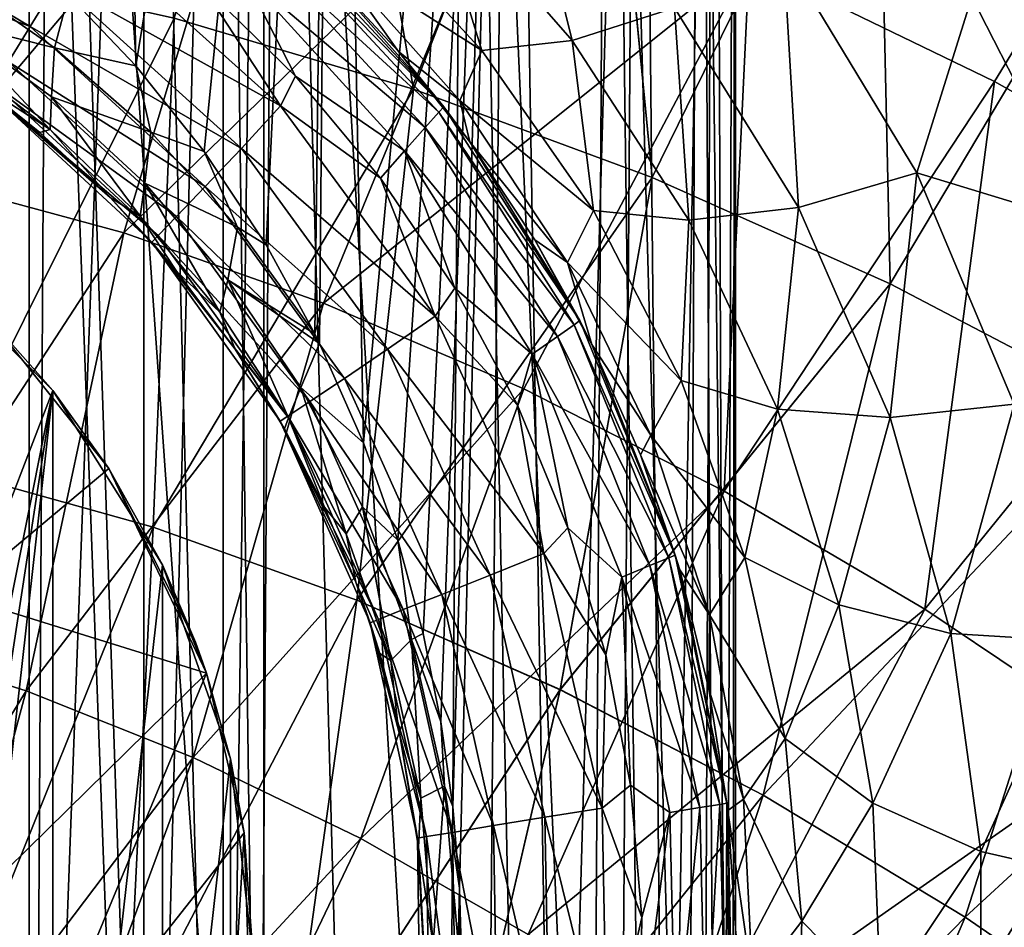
# Model space of a CAD drawing. Header units: metres. Extents: x -109 to 109, y -63 to 140.
# Tile 133 of 256: x 2.2 to 5.36, y -57.23 to -54.32. Entities that reach past the tile are written whole.
import ezdxf

# ---------------------------------------------------------------- set-up
doc = ezdxf.new("R2010")
doc.units = ezdxf.units.M
doc.layers.add('solid_502308_SW0001', color=7, linetype='CONTINUOUS')

msp = doc.modelspace()

# ---------------------------------------------------------------- linework, layer by layer
at = {"layer": 'solid_502308_SW0001'}
for points in [[(1.479913, -50.599998, 6.949689), (1.851966, -60.101513, 6.801246), (2.243698, -60.055473, 6.600746)], [(2.300015, -50.599998, 6.567807), (1.479913, -50.599998, 6.949689), (2.243698, -60.055473, 6.600746)], [(1.763356, -60.5, 0.272949), (2.229434, -60.5, 0.692608), (1.763357, -50.599998, 0.27295)], [(1.763356, -60.5, 5.127051), (1.763357, -50.599998, 5.12705), (2.229435, -50.599998, 4.707391)], [(2.229434, -60.5, 4.707392), (1.763356, -60.5, 5.127051), (2.229435, -50.599998, 4.707391)], [(2.229434, -60.5, 0.692608), (2.229435, -50.599998, 0.692609), (1.763357, -50.599998, 0.27295)], [(2.229434, -60.5, 0.692608), (2.598076, -60.5, 1.2), (2.229435, -50.599998, 0.692609)], [(2.229434, -60.5, 4.707392), (2.229435, -50.599998, 4.707391), (2.598077, -50.599998, 4.199999)], [(2.598076, -60.5, 4.2), (2.229434, -60.5, 4.707392), (2.598077, -50.599998, 4.199999)], [(2.598076, -60.5, 1.2), (2.598077, -50.599998, 1.200001), (2.229435, -50.599998, 0.692609)], [(2.300015, -50.599998, 6.567807), (2.243698, -60.055473, 6.600746), (2.615582, -60.003582, 6.361794)], [(2.300015, -50.599998, 6.567807), (2.615582, -60.003582, 6.361794), (2.9633, -59.947792, 6.086569)], [(3.027162, -50.599998, 6.029608), (2.300015, -50.599998, 6.567807), (2.9633, -59.947792, 6.086569)], [(2.572683, -54.467632, -0.992059), (2.356313, -54.23885, -1.133769), (2.508729, -50.599998, -1.035811)], [(2.572683, -54.467632, -0.992059), (2.508729, -50.599998, -1.035811), (3.205257, -50.599998, -0.458533)], [(2.791717, -54.742523, -0.829351), (2.572683, -54.467632, -0.992059), (3.205257, -50.599998, -0.458533)], [(2.598076, -60.5, 1.2), (2.853169, -60.5, 1.772949), (2.598077, -50.599998, 1.200001)], [(2.598076, -60.5, 4.2), (2.598077, -50.599998, 4.199999), (2.85317, -50.599998, 3.627051)], [(2.853169, -60.5, 3.627051), (2.598076, -60.5, 4.2), (2.85317, -50.599998, 3.627051)], [(2.853169, -60.5, 1.772949), (2.85317, -50.599998, 1.77295), (2.598077, -50.599998, 1.200001)], [(2.99051, -55.042686, -0.662566), (2.791717, -54.742523, -0.829351), (3.205257, -50.599998, -0.458533)], [(2.853169, -60.5, 1.772949), (2.983566, -60.5, 2.386415), (2.85317, -50.599998, 1.77295)], [(2.853169, -60.5, 3.627051), (2.85317, -50.599998, 3.627051), (2.983566, -50.599998, 3.013585)], [(2.983566, -60.5, 3.013586), (2.853169, -60.5, 3.627051), (2.983566, -50.599998, 3.013585)], [(2.983566, -60.5, 2.386415), (2.983566, -50.599998, 2.386415), (2.85317, -50.599998, 1.77295)], [(3.027162, -50.599998, 6.029608), (2.9633, -59.947792, 6.086569), (3.282664, -59.890301, 5.778006)], [(2.983566, -60.5, 3.013586), (2.983566, -50.599998, 3.013585), (2.983566, -50.599998, 2.386415)], [(2.983566, -60.5, 2.386415), (2.983566, -60.5, 3.013586), (2.983566, -50.599998, 2.386415)], [(3.147226, -55.328499, -0.516359), (2.99051, -55.042686, -0.662566), (3.205257, -50.599998, -0.458533)], [(3.027162, -50.599998, 6.029608), (3.282664, -59.890301, 5.778006), (3.569934, -59.833412, 5.43963)], [(3.631967, -50.599998, 5.356843), (3.027162, -50.599998, 6.029608), (3.569934, -59.833412, 5.43963)], [(3.162232, -55.35878, -0.501607), (3.147226, -55.328499, -0.516359), (3.205257, -50.599998, -0.458533)], [(3.303112, -55.678005, -0.356052), (3.162232, -55.35878, -0.501607), (3.205257, -50.599998, -0.458533)], [(3.303112, -55.678005, -0.356052), (3.205257, -50.599998, -0.458533), (3.772245, -50.599998, 0.246397)], [(3.413302, -55.991104, -0.232468), (3.303112, -55.678005, -0.356052), (3.772245, -50.599998, 0.246397)], [(3.494946, -56.291191, -0.13467), (3.413302, -55.991104, -0.232468), (3.772245, -50.599998, 0.246397)], [(3.552446, -56.57513, -0.062268), (3.494946, -56.291191, -0.13467), (3.772245, -50.599998, 0.246397)], [(3.590252, -56.846474, -0.012949), (3.552446, -56.57513, -0.062268), (3.772245, -50.599998, 0.246397)], [(3.631967, -50.599998, 5.356843), (3.569934, -59.833412, 5.43963), (3.821918, -59.779495, 5.075488)], [(3.611363, -57.109108, 0.015218), (3.590252, -56.846474, -0.012949), (3.772245, -50.599998, 0.246397)], [(3.611363, -57.109108, 0.015218), (3.772245, -50.599998, 0.246397), (3.689982, -59.808189, 0.124339)], [(3.631967, -50.599998, 5.356843), (3.821918, -59.779495, 5.075488), (4.036123, -59.730705, 4.689902)], [(4.089986, -50.599998, 4.576703), (3.631967, -50.599998, 5.356843), (4.036123, -59.730705, 4.689902)], [(3.772245, -50.599998, 0.246397), (3.925209, -59.756359, 0.499379), (3.689982, -59.808189, 0.124339)], [(3.772245, -50.599998, 0.246397), (4.186779, -50.599998, 1.050489), (3.925209, -59.756359, 0.499379)], [(4.186779, -50.599998, 1.050489), (4.121609, -59.710541, 0.893805), (3.925209, -59.756359, 0.499379)], [(4.089986, -50.599998, 4.576703), (4.036123, -59.730705, 4.689902), (4.210777, -59.688919, 4.287247)], [(4.089986, -50.599998, 4.576703), (4.210777, -59.688919, 4.287247), (4.344802, -59.655598, 3.871619)], [(4.38271, -50.599998, 3.720715), (4.089986, -50.599998, 4.576703), (4.344802, -59.655598, 3.871619)], [(4.186779, -50.599998, 1.050489), (4.277763, -59.672432, 1.303309), (4.121609, -59.710541, 0.893805)], [(4.186779, -50.599998, 1.050489), (4.432104, -50.599998, 1.921245), (4.277763, -59.672432, 1.303309)], [(4.432104, -50.599998, 1.921245), (4.392851, -59.643387, 1.723856), (4.277763, -59.672432, 1.303309)], [(4.38271, -50.599998, 3.720715), (4.344802, -59.655598, 3.871619), (4.437595, -59.631882, 3.446826)], [(4.38271, -50.599998, 3.720715), (4.437595, -59.631882, 3.446826), (4.488863, -59.618549, 3.016407)], [(4.498306, -50.599998, 2.823475), (4.38271, -50.599998, 3.720715), (4.488863, -59.618549, 3.016407)], [(4.432104, -50.599998, 1.921245), (4.46648, -59.624374, 2.151768), (4.392851, -59.643387, 1.723856)], [(4.432104, -50.599998, 1.921245), (4.498306, -50.599998, 2.823475), (4.46648, -59.624374, 2.151768)], [(4.498306, -50.599998, 2.823475), (4.498496, -59.616005, 2.583667), (4.46648, -59.624374, 2.151768)], [(4.498306, -50.599998, 2.823475), (4.488863, -59.618549, 3.016407), (4.498496, -59.616005, 2.583667)], [(2.695695, -54.313862, 13.717319), (3.463831, -54.541615, 13.568153), (3.157128, -52.773041, 14.201416)], [(3.463837, -54.541603, -13.668156), (2.6957, -54.31385, -13.817322), (3.157144, -52.773033, -14.301416)], [(3.463831, -54.541615, 13.568153), (4.056664, -53.029228, 14.029237), (3.157128, -52.773041, 14.201416)], [(3.463837, -54.541603, -13.668156), (3.157144, -52.773033, -14.301416), (4.056682, -53.029224, -14.129237)], [(3.463831, -54.541615, 13.568153), (4.23042, -54.826305, 13.381809), (4.056664, -53.029228, 14.029237)], [(4.230426, -54.826294, -13.481812), (3.463837, -54.541603, -13.668156), (4.056682, -53.029224, -14.129237)], [(4.23042, -54.826305, 13.381809), (4.954328, -53.349464, 13.81415), (4.056664, -53.029228, 14.029237)], [(4.230426, -54.826294, -13.481812), (4.056682, -53.029224, -14.129237), (4.954347, -53.349461, -13.914149)], [(4.542264, -54.135117, 11.667697), (6.162591, -53.155132, 11.781472), (5.33025, -54.517967, 11.416681)], [(5.33025, -54.517967, 11.416681), (6.162591, -53.155132, 11.781472), (6.118706, -54.963169, 11.124858)], [(2.183865, -53.356106, 12.178671), (2.968831, -53.554653, 12.048404), (1.892622, -54.829861, 11.657987)], [(4.23042, -54.826305, 13.381809), (4.995117, -55.167934, 13.158333), (4.954328, -53.349464, 13.81415)], [(4.995125, -55.167923, -13.258335), (4.230426, -54.826294, -13.481812), (4.954347, -53.349461, -13.914149)], [(4.995117, -55.167934, 13.158333), (5.849702, -53.733749, 13.55621), (4.954328, -53.349464, 13.81415)], [(4.995125, -55.167923, -13.258335), (4.954347, -53.349461, -13.914149), (5.849723, -53.733746, -13.656207)], [(2.968831, -53.554653, 12.048404), (2.53344, -55.00407, 11.546494), (1.892622, -54.829861, 11.657987)], [(2.968831, -53.554653, 12.048404), (3.755038, -53.814171, 11.878174), (2.53344, -55.00407, 11.546494)], [(3.801716, -53.686073, -11.765529), (3.510584, -53.854584, -11.469094), (3.974212, -54.386173, -11.157958)], [(4.302715, -54.280392, -11.442182), (3.801716, -53.686073, -11.765529), (3.974212, -54.386173, -11.157958)], [(4.995117, -55.167934, 13.158333), (5.75758, -55.566502, 12.897769), (5.849702, -53.733749, 13.55621)], [(5.757589, -55.56649, -12.997771), (4.995125, -55.167923, -13.258335), (5.849723, -53.733746, -13.656207)], [(3.755038, -53.814171, 11.878174), (3.175396, -55.229115, 11.40249), (2.53344, -55.00407, 11.546494)], [(3.755038, -53.814171, 11.878174), (4.542264, -54.135117, 11.667697), (3.175396, -55.229115, 11.40249)], [(3.510584, -53.854584, -11.469094), (3.25019, -53.945576, -11.116574), (3.684069, -54.417633, -10.82007)], [(3.974212, -54.386173, -11.157958), (3.510584, -53.854584, -11.469094), (3.684069, -54.417633, -10.82007)], [(3.684069, -54.417633, -10.82007), (3.25019, -53.945576, -11.116574), (3.190575, -54.102482, -10.627192)], [(1.535, -54.077778, -7.052366), (2.233307, -54.341068, -7.185299), (1.579013, -53.951759, -7.185299)], [(1.579013, -53.951759, -7.185299), (2.233307, -54.341068, -7.185299), (2.320702, -54.197483, -7.270634)], [(2.996448, -54.023262, -7.485435), (3.561127, -54.59893, -7.6), (3.007375, -54.00251, -7.6)], [(3.007375, -54.00251, -7.6), (3.561127, -54.59893, -7.6), (3.168455, -54.154552, -10.125871)], [(3.037341, -54.596012, -7.3), (2.413908, -54.035961, -7.3), (2.320702, -54.197483, -7.270634)], [(2.780703, -54.202366, -7.3), (2.413908, -54.035961, -7.3), (3.037341, -54.596012, -7.3)], [(3.54594, -54.616467, -7.485435), (2.996448, -54.023262, -7.485435), (2.964091, -54.081684, -7.387959)], [(3.54594, -54.616467, -7.485435), (3.561127, -54.59893, -7.6), (2.996448, -54.023262, -7.485435)], [(1.535, -54.077778, -7.052366), (2.163557, -54.454716, -7.052366), (2.233307, -54.341068, -7.185299)], [(3.501771, -54.66573, -7.387959), (2.964091, -54.081684, -7.387959), (2.915837, -54.169525, -7.322835)], [(3.54594, -54.616467, -7.485435), (2.964091, -54.081684, -7.387959), (3.501771, -54.66573, -7.387959)], [(3.190575, -54.102482, -10.627192), (3.168455, -54.154552, -10.125871), (3.416094, -54.420784, -9.939323)], [(3.612713, -54.578888, -10.30886), (3.190575, -54.102482, -10.627192), (3.416094, -54.420784, -9.939323)], [(3.684069, -54.417633, -10.82007), (3.190575, -54.102482, -10.627192), (3.612713, -54.578888, -10.30886)], [(4.652445, -54.102772, -11.658886), (4.302715, -54.280392, -11.442182), (4.700453, -54.922745, -11.091247)], [(5.080585, -54.811417, -11.298579), (4.652445, -54.102772, -11.658886), (4.700453, -54.922745, -11.091247)], [(5.257048, -54.245911, -11.613903), (4.652445, -54.102772, -11.658886), (5.080585, -54.811417, -11.298579)], [(4.542264, -54.135117, 11.667697), (3.818316, -55.505363, 11.225745), (3.175396, -55.229115, 11.40249)], [(4.542264, -54.135117, 11.667697), (4.461999, -55.833202, 11.016026), (3.818316, -55.505363, 11.225745)], [(4.542264, -54.135117, 11.667697), (5.33025, -54.517967, 11.416681), (4.461999, -55.833202, 11.016026)], [(1.971861, -55.766304, 13.223706), (2.695695, -54.313862, 13.717319), (1.926355, -54.143047, 13.82926)], [(1.971876, -55.766296, -13.323709), (1.92636, -54.143036, -13.929263), (2.6957, -54.31385, -13.817322)], [(2.780703, -54.202366, -7.3), (3.085397, -54.500401, -7.3), (2.915837, -54.169525, -7.322835)], [(3.085397, -54.500401, -7.3), (3.435745, -54.739792, -7.322835), (2.915837, -54.169525, -7.322835)], [(3.501771, -54.66573, -7.387959), (2.915837, -54.169525, -7.322835), (3.435745, -54.739792, -7.322835)], [(3.561127, -54.59893, -7.6), (3.416094, -54.420784, -9.939323), (3.168455, -54.154552, -10.125871)], [(1.974056, -54.173859, -1.395772), (2.311529, -54.409225, -1.192841), (1.970475, -54.323853, -1.502221)], [(1.974056, -54.173859, -1.395772), (2.356313, -54.23885, -1.133769), (2.311529, -54.409225, -1.192841)], [(2.233307, -54.341068, -7.185299), (2.911306, -54.73307, -7.270634), (2.320702, -54.197483, -7.270634)], [(3.037341, -54.596012, -7.3), (2.320702, -54.197483, -7.270634), (2.911306, -54.73307, -7.270634)], [(5.631931, -54.979515, -11.265143), (5.506906, -54.176834, -11.618278), (5.257048, -54.245911, -11.613903)], [(2.780703, -54.202366, -7.3), (3.037341, -54.596012, -7.3), (3.085397, -54.500401, -7.3)], [(2.311529, -54.409225, -1.192841), (2.356313, -54.23885, -1.133769), (2.572683, -54.467632, -0.992059)], [(5.631931, -54.979515, -11.265143), (5.257048, -54.245911, -11.613903), (5.080585, -54.811417, -11.298579)], [(4.302715, -54.280392, -11.442182), (3.974212, -54.386173, -11.157958), (4.348588, -54.96257, -10.819637)], [(4.700453, -54.922745, -11.091247), (4.302715, -54.280392, -11.442182), (4.348588, -54.96257, -10.819637)], [(1.970475, -54.323853, -1.502221), (2.296986, -54.671379, -1.440681), (1.973382, -54.424942, -1.654765)], [(1.970475, -54.323853, -1.502221), (2.301382, -54.566578, -1.290711), (2.296986, -54.671379, -1.440681)], [(2.311529, -54.409225, -1.192841), (2.301382, -54.566578, -1.290711), (1.970475, -54.323853, -1.502221)], [(1.971861, -55.766304, 13.223706), (2.627728, -55.949093, 13.106871), (2.695695, -54.313862, 13.717319)], [(2.627746, -55.949085, -13.206872), (1.971876, -55.766296, -13.323709), (2.6957, -54.31385, -13.817322)], [(2.627728, -55.949093, 13.106871), (3.463831, -54.541615, 13.568153), (2.695695, -54.313862, 13.717319)], [(2.627746, -55.949085, -13.206872), (2.6957, -54.31385, -13.817322), (3.463837, -54.541603, -13.668156)], [(2.163557, -54.454716, -7.052366), (2.795405, -54.854595, -7.185299), (2.233307, -54.341068, -7.185299)], [(2.233307, -54.341068, -7.185299), (2.795405, -54.854595, -7.185299), (2.911306, -54.73307, -7.270634)], [(3.974212, -54.386173, -11.157958), (3.684069, -54.417633, -10.82007), (4.042333, -54.932213, -10.496854)], [(4.348588, -54.96257, -10.819637), (3.974212, -54.386173, -11.157958), (4.042333, -54.932213, -10.496854)], [(2.311529, -54.409225, -1.192841), (2.620325, -54.679905, -0.97368), (2.301382, -54.566578, -1.290711)], [(2.311529, -54.409225, -1.192841), (2.572683, -54.467632, -0.992059), (2.620325, -54.679905, -0.97368)], [(3.561127, -54.59893, -7.6), (3.645472, -54.71172, -9.736894), (3.416094, -54.420784, -9.939323)], [(3.612713, -54.578888, -10.30886), (3.416094, -54.420784, -9.939323), (3.645472, -54.71172, -9.736894)], [(4.042333, -54.932213, -10.496854), (3.684069, -54.417633, -10.82007), (3.612713, -54.578888, -10.30886)], [(1.973382, -54.424942, -1.654765), (2.296986, -54.671379, -1.440681), (2.029935, -54.498795, -1.811606)], [(2.118562, -54.527576, -6.88452), (2.703151, -54.950703, -7.052366), (2.163557, -54.454716, -7.052366)], [(2.163557, -54.454716, -7.052366), (2.703151, -54.950703, -7.052366), (2.795405, -54.854595, -7.185299)], [(2.620325, -54.679905, -0.97368), (2.572683, -54.467632, -0.992059), (2.791717, -54.742523, -0.829351)], [(2.103202, -54.552406, -6.7), (2.029935, -54.498795, -1.811606), (2.264203, -54.681034, -1.656025)], [(2.296986, -54.671379, -1.440681), (2.264203, -54.681034, -1.656025), (2.029935, -54.498795, -1.811606)], [(3.085397, -54.500401, -7.3), (3.037341, -54.596012, -7.3), (3.358311, -54.827774, -7.3)], [(3.085397, -54.500401, -7.3), (3.358311, -54.827774, -7.3), (3.435745, -54.739792, -7.322835)], [(2.118562, -54.527576, -6.88452), (2.103202, -54.552406, -6.7), (2.643713, -55.012314, -6.884343)], [(2.118562, -54.527576, -6.88452), (2.643713, -55.012314, -6.884343), (2.703151, -54.950703, -7.052366)], [(2.627728, -55.949093, 13.106871), (3.282382, -56.184105, 12.956743), (3.463831, -54.541615, 13.568153)], [(3.282401, -56.184097, -13.056744), (2.627746, -55.949085, -13.206872), (3.463837, -54.541603, -13.668156)], [(3.282382, -56.184105, 12.956743), (4.23042, -54.826305, 13.381809), (3.463831, -54.541615, 13.568153)], [(3.282401, -56.184097, -13.056744), (3.463837, -54.541603, -13.668156), (4.230426, -54.826294, -13.481812)], [(5.33025, -54.517967, 11.416681), (5.106224, -56.212994, 10.773114), (4.461999, -55.833202, 11.016026)], [(5.33025, -54.517967, 11.416681), (6.118706, -54.963169, 11.124858), (5.106224, -56.212994, 10.773114)], [(2.103202, -54.552406, -6.7), (2.264203, -54.681034, -1.656025), (2.490247, -54.890594, -1.483308)], [(2.623491, -55.033257, -6.7), (2.103202, -54.552406, -6.7), (2.490247, -54.890594, -1.483308)], [(2.643713, -55.012314, -6.884343), (2.103202, -54.552406, -6.7), (2.623491, -55.033257, -6.7)], [(2.301382, -54.566578, -1.290711), (2.586714, -54.949852, -1.212257), (2.296986, -54.671379, -1.440681)], [(2.301382, -54.566578, -1.290711), (2.600847, -54.843723, -1.063853), (2.586714, -54.949852, -1.212257)], [(2.620325, -54.679905, -0.97368), (2.600847, -54.843723, -1.063853), (2.301382, -54.566578, -1.290711)], [(3.958475, -55.099422, -9.962729), (3.612713, -54.578888, -10.30886), (3.645472, -54.71172, -9.736894)], [(4.042333, -54.932213, -10.496854), (3.612713, -54.578888, -10.30886), (3.958475, -55.099422, -9.962729)], [(3.534106, -55.271526, -7.3), (3.037341, -54.596012, -7.3), (2.911306, -54.73307, -7.270634)], [(3.358311, -54.827774, -7.3), (3.037341, -54.596012, -7.3), (3.534106, -55.271526, -7.3)], [(3.54594, -54.616467, -7.485435), (3.998397, -55.285339, -7.6), (3.561127, -54.59893, -7.6)], [(3.561127, -54.59893, -7.6), (3.998397, -55.285339, -7.6), (3.645472, -54.71172, -9.736894)], [(3.979774, -55.298832, -7.485435), (3.54594, -54.616467, -7.485435), (3.501771, -54.66573, -7.387959)], [(3.979774, -55.298832, -7.485435), (3.998397, -55.285339, -7.6), (3.54594, -54.616467, -7.485435)], [(2.296986, -54.671379, -1.440681), (2.490247, -54.890594, -1.483308), (2.264203, -54.681034, -1.656025)], [(2.296986, -54.671379, -1.440681), (2.586714, -54.949852, -1.212257), (2.490247, -54.890594, -1.483308)], [(3.926092, -55.336666, -7.387959), (3.501771, -54.66573, -7.387959), (3.435745, -54.739792, -7.322835)], [(3.979774, -55.298832, -7.485435), (3.501771, -54.66573, -7.387959), (3.926092, -55.336666, -7.387959)], [(2.620325, -54.679905, -0.97368), (2.899337, -54.98568, -0.745527), (2.600847, -54.843723, -1.063853)], [(2.620325, -54.679905, -0.97368), (2.791717, -54.742523, -0.829351), (2.899337, -54.98568, -0.745527)], [(2.795405, -54.854595, -7.185299), (3.381144, -55.377216, -7.270634), (2.911306, -54.73307, -7.270634)], [(3.534106, -55.271526, -7.3), (2.911306, -54.73307, -7.270634), (3.381144, -55.377216, -7.270634)], [(3.998397, -55.285339, -7.6), (3.853504, -55.0261, -9.51959), (3.645472, -54.71172, -9.736894)], [(3.958475, -55.099422, -9.962729), (3.645472, -54.71172, -9.736894), (3.853504, -55.0261, -9.51959)], [(2.899337, -54.98568, -0.745527), (2.791717, -54.742523, -0.829351), (2.99051, -55.042686, -0.662566)], [(3.358311, -54.827774, -7.3), (3.596644, -55.181118, -7.3), (3.435745, -54.739792, -7.322835)], [(3.596644, -55.181118, -7.3), (3.845756, -55.393551, -7.322835), (3.435745, -54.739792, -7.322835)], [(3.926092, -55.336666, -7.387959), (3.435745, -54.739792, -7.322835), (3.845756, -55.393551, -7.322835)], [(1.892622, -54.829861, 11.657987), (2.53344, -55.00407, 11.546494), (1.684755, -56.307148, 11.07443)], [(3.282382, -56.184105, 12.956743), (3.935516, -56.47134, 12.773364), (4.23042, -54.826305, 13.381809)], [(3.935538, -56.471336, -12.873363), (3.282401, -56.184097, -13.056744), (4.230426, -54.826294, -13.481812)], [(3.358311, -54.827774, -7.3), (3.534106, -55.271526, -7.3), (3.596644, -55.181118, -7.3)], [(3.935516, -56.47134, 12.773364), (4.995117, -55.167934, 13.158333), (4.23042, -54.826305, 13.381809)], [(3.935538, -56.471336, -12.873363), (4.230426, -54.826294, -13.481812), (4.995125, -55.167923, -13.258335)], [(5.080585, -54.811417, -11.298579), (4.700453, -54.922745, -11.091247), (4.995345, -55.597412, -10.720965)], [(5.392978, -55.554237, -10.9191), (5.080585, -54.811417, -11.298579), (4.995345, -55.597412, -10.720965)], [(5.631931, -54.979515, -11.265143), (5.080585, -54.811417, -11.298579), (5.392978, -55.554237, -10.9191)], [(2.600847, -54.843723, -1.063853), (2.842322, -55.25882, -0.977761), (2.586714, -54.949852, -1.212257)], [(2.600847, -54.843723, -1.063853), (2.868106, -55.15456, -0.829627), (2.842322, -55.25882, -0.977761)], [(2.899337, -54.98568, -0.745527), (2.868106, -55.15456, -0.829627), (2.600847, -54.843723, -1.063853)], [(2.703151, -54.950703, -7.052366), (3.242101, -55.471142, -7.185299), (2.795405, -54.854595, -7.185299)], [(2.795405, -54.854595, -7.185299), (3.242101, -55.471142, -7.185299), (3.381144, -55.377216, -7.270634)], [(2.623491, -55.033257, -6.7), (2.490247, -54.890594, -1.483308), (2.703086, -55.12664, -1.297626)], [(2.586714, -54.949852, -1.212257), (2.703086, -55.12664, -1.297626), (2.490247, -54.890594, -1.483308)], [(4.700453, -54.922745, -11.091247), (4.348588, -54.96257, -10.819637), (4.633408, -55.570538, -10.461706)], [(4.995345, -55.597412, -10.720965), (4.700453, -54.922745, -11.091247), (4.633408, -55.570538, -10.461706)], [(2.586714, -54.949852, -1.212257), (2.842322, -55.25882, -0.977761), (2.703086, -55.12664, -1.297626)], [(2.643713, -55.012314, -6.884343), (3.131593, -55.545345, -7.052366), (2.703151, -54.950703, -7.052366)], [(2.703151, -54.950703, -7.052366), (3.131593, -55.545345, -7.052366), (3.242101, -55.471142, -7.185299)], [(4.323851, -55.478493, -10.15375), (4.042333, -54.932213, -10.496854), (3.958475, -55.099422, -9.962729)], [(4.348588, -54.96257, -10.819637), (4.042333, -54.932213, -10.496854), (4.323851, -55.478493, -10.15375)], [(2.899337, -54.98568, -0.745527), (3.147226, -55.328499, -0.516359), (2.868106, -55.15456, -0.829627)], [(2.899337, -54.98568, -0.745527), (2.99051, -55.042686, -0.662566), (3.147226, -55.328499, -0.516359)], [(4.633408, -55.570538, -10.461706), (4.348588, -54.96257, -10.819637), (4.323851, -55.478493, -10.15375)], [(6.118706, -54.963169, 11.124858), (5.750572, -56.644962, 10.496953), (5.106224, -56.212994, 10.773114)], [(2.53344, -55.00407, 11.546494), (2.220306, -56.474895, 10.969546), (1.684755, -56.307148, 11.07443)], [(2.53344, -55.00407, 11.546494), (3.175396, -55.229115, 11.40249), (2.220306, -56.474895, 10.969546)], [(2.643713, -55.012314, -6.884343), (2.623491, -55.033257, -6.7), (3.060428, -55.592911, -6.884167)], [(2.643713, -55.012314, -6.884343), (3.060428, -55.592911, -6.884167), (3.131593, -55.545345, -7.052366)], [(2.306265, -55.510548, -8.6), (1.839213, -55.043564, -8.6), (2.103509, -55.281727, -13.206955)], [(1.870013, -56.640728, -8.6), (1.839213, -55.043564, -8.6), (2.306265, -55.510548, -8.6)], [(2.623491, -55.033257, -6.7), (2.703086, -55.12664, -1.297626), (2.891191, -55.377434, -1.11323)], [(3.036288, -55.609035, -6.7), (2.623491, -55.033257, -6.7), (2.891191, -55.377434, -1.11323)], [(3.060428, -55.592911, -6.884167), (2.623491, -55.033257, -6.7), (3.036288, -55.609035, -6.7)], [(3.998397, -55.285339, -7.6), (4.037015, -55.361908, -9.289251), (3.853504, -55.0261, -9.51959)], [(3.958475, -55.099422, -9.962729), (3.853504, -55.0261, -9.51959), (4.037015, -55.361908, -9.289251)], [(4.225985, -55.653343, -9.596321), (3.958475, -55.099422, -9.962729), (4.037015, -55.361908, -9.289251)], [(4.323851, -55.478493, -10.15375), (3.958475, -55.099422, -9.962729), (4.225985, -55.653343, -9.596321)], [(2.842322, -55.25882, -0.977761), (2.891191, -55.377434, -1.11323), (2.703086, -55.12664, -1.297626)], [(2.868106, -55.15456, -0.829627), (3.063148, -55.598343, -0.746566), (2.842322, -55.25882, -0.977761)], [(2.868106, -55.15456, -0.829627), (3.147226, -55.328499, -0.516359), (3.162232, -55.35878, -0.501607)], [(2.868106, -55.15456, -0.829627), (3.162232, -55.35878, -0.501607), (3.101958, -55.500198, -0.597148)], [(2.868106, -55.15456, -0.829627), (3.101958, -55.500198, -0.597148), (3.063148, -55.598343, -0.746566)], [(3.596644, -55.181118, -7.3), (3.534106, -55.271526, -7.3), (3.797945, -55.556816, -7.3)], [(3.596644, -55.181118, -7.3), (3.797945, -55.556816, -7.3), (3.845756, -55.393551, -7.322835)], [(3.935516, -56.47134, 12.773364), (4.586829, -56.810802, 12.556773), (4.995117, -55.167934, 13.158333)], [(4.586853, -56.810802, -12.656772), (3.935538, -56.471336, -12.873363), (4.995125, -55.167923, -13.258335)], [(4.586829, -56.810802, 12.556773), (5.75758, -55.566502, 12.897769), (4.995117, -55.167934, 13.158333)], [(4.586853, -56.810802, -12.656772), (4.995125, -55.167923, -13.258335), (5.757589, -55.56649, -12.997771)], [(3.175396, -55.229115, 11.40249), (2.756949, -56.689056, 10.835659), (2.220306, -56.474895, 10.969546)], [(3.175396, -55.229115, 11.40249), (3.818316, -55.505363, 11.225745), (2.756949, -56.689056, 10.835659)], [(2.842322, -55.25882, -0.977761), (3.063148, -55.598343, -0.746566), (2.891191, -55.377434, -1.11323)], [(3.883072, -56.034039, -7.3), (3.534106, -55.271526, -7.3), (3.381144, -55.377216, -7.270634)], [(3.797945, -55.556816, -7.3), (3.534106, -55.271526, -7.3), (3.883072, -56.034039, -7.3)], [(1.99699, -56.168648, -12.865016), (2.485109, -55.760429, -12.99499), (2.103509, -55.281727, -13.206955)], [(2.306265, -55.510548, -8.6), (2.103509, -55.281727, -13.206955), (2.485109, -55.760429, -12.99499)], [(4.283801, -56.048103, -7.485435), (3.979774, -55.298832, -7.485435), (3.926092, -55.336666, -7.387959)], [(3.979774, -55.298832, -7.485435), (4.304883, -56.039284, -7.6), (3.998397, -55.285339, -7.6)], [(4.283801, -56.048103, -7.485435), (4.304883, -56.039284, -7.6), (3.979774, -55.298832, -7.485435)], [(3.998397, -55.285339, -7.6), (4.304883, -56.039284, -7.6), (4.037015, -55.361908, -9.289251)], [(4.223319, -56.072781, -7.387959), (3.926092, -55.336666, -7.387959), (3.845756, -55.393551, -7.322835)], [(4.283801, -56.048103, -7.485435), (3.926092, -55.336666, -7.387959), (4.223319, -56.072781, -7.387959)], [(3.101958, -55.500198, -0.597148), (3.162232, -55.35878, -0.501607), (3.303112, -55.678005, -0.356052)], [(4.304883, -56.039284, -7.6), (4.193048, -55.716492, -9.048059), (4.037015, -55.361908, -9.289251)], [(4.225985, -55.653343, -9.596321), (4.037015, -55.361908, -9.289251), (4.193048, -55.716492, -9.048059)], [(3.036288, -55.609035, -6.7), (2.891191, -55.377434, -1.11323), (3.050267, -55.633648, -0.939186)], [(3.063148, -55.598343, -0.746566), (3.050267, -55.633648, -0.939186), (2.891191, -55.377434, -1.11323)], [(3.242101, -55.471142, -7.185299), (3.710725, -56.103191, -7.270634), (3.381144, -55.377216, -7.270634)], [(3.883072, -56.034039, -7.3), (3.381144, -55.377216, -7.270634), (3.710725, -56.103191, -7.270634)], [(3.797945, -55.556816, -7.3), (3.960143, -55.951004, -7.3), (3.845756, -55.393551, -7.322835)], [(3.960143, -55.951004, -7.3), (4.132754, -56.10989, -7.322835), (3.845756, -55.393551, -7.322835)], [(4.223319, -56.072781, -7.387959), (3.845756, -55.393551, -7.322835), (4.132754, -56.10989, -7.322835)], [(3.131593, -55.545345, -7.052366), (3.554954, -56.165249, -7.185299), (3.242101, -55.471142, -7.185299)], [(3.242101, -55.471142, -7.185299), (3.554954, -56.165249, -7.185299), (3.710725, -56.103191, -7.270634)], [(4.528648, -56.046772, -9.796883), (4.323851, -55.478493, -10.15375), (4.225985, -55.653343, -9.596321)], [(4.633408, -55.570538, -10.461706), (4.323851, -55.478493, -10.15375), (4.528648, -56.046772, -9.796883)], [(1.839213, -59.656433, -8.6), (2.306265, -55.510548, -8.6), (2.306265, -59.189449, -8.6)], [(1.985419, -57.591087, -8.6), (2.306265, -55.510548, -8.6), (1.839213, -59.656433, -8.6)], [(1.985419, -57.108913, -8.6), (1.870013, -56.640728, -8.6), (2.306265, -55.510548, -8.6)], [(1.985419, -57.591087, -8.6), (1.985419, -57.108913, -8.6), (2.306265, -55.510548, -8.6)], [(2.657811, -56.069939, -8.6), (2.306265, -55.510548, -8.6), (2.485109, -55.760429, -12.99499)], [(2.306265, -59.189449, -8.6), (2.306265, -55.510548, -8.6), (2.657811, -56.069939, -8.6)], [(3.818316, -55.505363, 11.225745), (3.294504, -56.949993, 10.672551), (2.756949, -56.689056, 10.835659)], [(3.101958, -55.500198, -0.597148), (3.24754, -55.970268, -0.529967), (3.063148, -55.598343, -0.746566)], [(3.101958, -55.500198, -0.597148), (3.303112, -55.678005, -0.356052), (3.300041, -55.883884, -0.377528)], [(3.101958, -55.500198, -0.597148), (3.300041, -55.883884, -0.377528), (3.24754, -55.970268, -0.529967)], [(3.818316, -55.505363, 11.225745), (4.461999, -55.833202, 11.016026), (3.294504, -56.949993, 10.672551)], [(3.060428, -55.592911, -6.884167), (3.431268, -56.214195, -7.052366), (3.131593, -55.545345, -7.052366)], [(3.131593, -55.545345, -7.052366), (3.431268, -56.214195, -7.052366), (3.554954, -56.165249, -7.185299)], [(3.797945, -55.556816, -7.3), (3.883072, -56.034039, -7.3), (3.960143, -55.951004, -7.3)], [(5.392978, -55.554237, -10.9191), (4.995345, -55.597412, -10.720965), (5.189456, -56.290737, -10.338535)], [(5.592417, -56.315655, -10.528047), (5.392978, -55.554237, -10.9191), (5.189456, -56.290737, -10.338535)], [(4.829765, -56.198425, -10.090855), (4.633408, -55.570538, -10.461706), (4.528648, -56.046772, -9.796883)], [(4.586829, -56.810802, 12.556773), (5.236018, -57.202488, 12.30702), (5.75758, -55.566502, 12.897769)], [(5.236044, -57.202488, -12.407016), (4.586853, -56.810802, -12.656772), (5.757589, -55.56649, -12.997771)], [(4.995345, -55.597412, -10.720965), (4.633408, -55.570538, -10.461706), (4.829765, -56.198425, -10.090855)], [(5.236018, -57.202488, 12.30702), (6.517472, -56.022003, 12.600187), (5.75758, -55.566502, 12.897769)], [(5.236044, -57.202488, -12.407016), (5.757589, -55.56649, -12.997771), (6.517481, -56.021996, -12.70019)], [(3.060428, -55.592911, -6.884167), (3.036288, -55.609035, -6.7), (3.35162, -56.245544, -6.883991)], [(3.036288, -55.609035, -6.7), (3.178704, -55.885132, -0.784814), (3.278856, -56.125622, -0.655208)], [(3.324678, -56.256145, -6.7), (3.036288, -55.609035, -6.7), (3.278856, -56.125622, -0.655208)], [(3.036288, -55.609035, -6.7), (3.050267, -55.633648, -0.939186), (3.178704, -55.885132, -0.784814)], [(3.35162, -56.245544, -6.883991), (3.036288, -55.609035, -6.7), (3.324678, -56.256145, -6.7)], [(3.063148, -55.598343, -0.746566), (3.178704, -55.885132, -0.784814), (3.050267, -55.633648, -0.939186)], [(3.060428, -55.592911, -6.884167), (3.35162, -56.245544, -6.883991), (3.431268, -56.214195, -7.052366)], [(3.063148, -55.598343, -0.746566), (3.24754, -55.970268, -0.529967), (3.178704, -55.885132, -0.784814)], [(5.189456, -56.290737, -10.338535), (4.995345, -55.597412, -10.720965), (4.829765, -56.198425, -10.090855)], [(4.414407, -56.230808, -9.216407), (4.225985, -55.653343, -9.596321), (4.193048, -55.716492, -9.048059)], [(4.528648, -56.046772, -9.796883), (4.225985, -55.653343, -9.596321), (4.414407, -56.230808, -9.216407)], [(3.300041, -55.883884, -0.377528), (3.303112, -55.678005, -0.356052), (3.413302, -55.991104, -0.232468)], [(4.304883, -56.039284, -7.6), (4.319076, -56.086838, -8.798068), (4.193048, -55.716492, -9.048059)], [(4.414407, -56.230808, -9.216407), (4.193048, -55.716492, -9.048059), (4.319076, -56.086838, -8.798068)], [(2.038979, -57.409912, 12.542564), (2.627728, -55.949093, 13.106871), (1.971861, -55.766304, 13.223706)], [(2.039041, -57.40992, -12.642557), (1.971876, -55.766296, -13.323709), (2.627746, -55.949085, -13.206872)], [(1.99699, -56.168648, -12.865016), (2.799129, -56.418671, -12.705354), (2.485109, -55.760429, -12.99499)], [(2.485109, -55.760429, -12.99499), (2.799129, -56.418671, -12.705354), (2.76401, -56.319103, -12.749019)], [(2.657811, -56.069939, -8.6), (2.485109, -55.760429, -12.99499), (2.76401, -56.319103, -12.749019)], [(4.461999, -55.833202, 11.016026), (3.83279, -57.25806, 10.480004), (3.294504, -56.949993, 10.672551)], [(4.461999, -55.833202, 11.016026), (5.106224, -56.212994, 10.773114), (3.83279, -57.25806, 10.480004)], [(3.24754, -55.970268, -0.529967), (3.278856, -56.125622, -0.655208), (3.178704, -55.885132, -0.784814)], [(3.300041, -55.883884, -0.377528), (3.391501, -56.377468, -0.344059), (3.24754, -55.970268, -0.529967)], [(3.300041, -55.883884, -0.377528), (3.413302, -55.991104, -0.232468), (3.457195, -56.310425, -0.187134)], [(3.300041, -55.883884, -0.377528), (3.457195, -56.310425, -0.187134), (3.391501, -56.377468, -0.344059)], [(2.038979, -57.409912, 12.542564), (2.547045, -57.596878, 12.425864), (2.627728, -55.949093, 13.106871)], [(2.547114, -57.596893, -12.525852), (2.039041, -57.40992, -12.642557), (2.627746, -55.949085, -13.206872)], [(2.547045, -57.596878, 12.425864), (3.282382, -56.184105, 12.956743), (2.627728, -55.949093, 13.106871)], [(2.547114, -57.596893, -12.525852), (2.627746, -55.949085, -13.206872), (3.282401, -56.184097, -13.056744)], [(3.24754, -55.970268, -0.529967), (3.391501, -56.377468, -0.344059), (3.278856, -56.125622, -0.655208)], [(3.960143, -55.951004, -7.3), (3.883072, -56.034039, -7.3), (4.081561, -56.359642, -7.3)], [(3.960143, -55.951004, -7.3), (4.081561, -56.359642, -7.3), (4.132754, -56.10989, -7.322835)], [(3.457195, -56.310425, -0.187134), (3.413302, -55.991104, -0.232468), (3.494946, -56.291191, -0.13467)], [(4.069589, -56.851604, -7.3), (3.883072, -56.034039, -7.3), (3.710725, -56.103191, -7.270634)], [(4.081561, -56.359642, -7.3), (3.883072, -56.034039, -7.3), (4.069589, -56.851604, -7.3)], [(5.236018, -57.202488, 12.30702), (5.882796, -57.6464, 12.024201), (6.517472, -56.022003, 12.600187)], [(5.882824, -57.646404, -12.124196), (5.236044, -57.202488, -12.407016), (6.517481, -56.021996, -12.70019)], [(4.448103, -56.839836, -7.485435), (4.283801, -56.048103, -7.485435), (4.223319, -56.072781, -7.387959)], [(4.283801, -56.048103, -7.485435), (4.47056, -56.836098, -7.6), (4.304883, -56.039284, -7.6)], [(4.448103, -56.839836, -7.485435), (4.47056, -56.836098, -7.6), (4.283801, -56.048103, -7.485435)], [(4.304883, -56.039284, -7.6), (4.47056, -56.836098, -7.6), (4.319076, -56.086838, -8.798068)], [(4.657432, -56.628269, -9.431708), (4.528648, -56.046772, -9.796883), (4.414407, -56.230808, -9.216407)], [(4.829765, -56.198425, -10.090855), (4.528648, -56.046772, -9.796883), (4.657432, -56.628269, -9.431708)], [(2.306265, -59.189449, -8.6), (2.657811, -56.069939, -8.6), (2.657811, -58.630058, -8.6)], [(2.657811, -56.069939, -8.6), (2.76401, -56.319103, -12.749019), (2.799129, -56.418671, -12.705354)], [(2.876034, -56.693531, -8.6), (2.657811, -56.069939, -8.6), (2.799129, -56.418671, -12.705354)], [(2.657811, -58.630058, -8.6), (2.657811, -56.069939, -8.6), (2.876034, -56.693531, -8.6)], [(4.383829, -56.850239, -7.387959), (4.223319, -56.072781, -7.387959), (4.132754, -56.10989, -7.322835)], [(4.448103, -56.839836, -7.485435), (4.223319, -56.072781, -7.387959), (4.383829, -56.850239, -7.387959)], [(4.47056, -56.836098, -7.6), (4.412999, -56.46941, -8.541666), (4.319076, -56.086838, -8.798068)], [(4.414407, -56.230808, -9.216407), (4.319076, -56.086838, -8.798068), (4.412999, -56.46941, -8.541666)], [(3.324678, -56.256145, -6.7), (3.278856, -56.125622, -0.655208), (3.355528, -56.354797, -0.549501)], [(3.391501, -56.377468, -0.344059), (3.355528, -56.354797, -0.549501), (3.278856, -56.125622, -0.655208)], [(3.554954, -56.165249, -7.185299), (3.88638, -56.88089, -7.270634), (3.710725, -56.103191, -7.270634)], [(4.069589, -56.851604, -7.3), (3.710725, -56.103191, -7.270634), (3.88638, -56.88089, -7.270634)], [(4.081561, -56.359642, -7.3), (4.160939, -56.778549, -7.3), (4.132754, -56.10989, -7.322835)], [(4.160939, -56.778549, -7.3), (4.28756, -56.865894, -7.322835), (4.132754, -56.10989, -7.322835)], [(4.383829, -56.850239, -7.387959), (4.132754, -56.10989, -7.322835), (4.28756, -56.865894, -7.322835)], [(1.99699, -56.168648, -12.865016), (1.582732, -57.613773, -12.277952), (2.799129, -56.418671, -12.705354)], [(2.547045, -57.596878, 12.425864), (3.053998, -57.82539, 12.283311), (3.282382, -56.184105, 12.956743)], [(3.054073, -57.825413, -12.383294), (2.547114, -57.596893, -12.525852), (3.282401, -56.184097, -13.056744)], [(3.053998, -57.82539, 12.283311), (3.935516, -56.47134, 12.773364), (3.282382, -56.184105, 12.956743)], [(3.054073, -57.825413, -12.383294), (3.282401, -56.184097, -13.056744), (3.935538, -56.471336, -12.873363)], [(3.431268, -56.214195, -7.052366), (3.721049, -56.908268, -7.185299), (3.554954, -56.165249, -7.185299)], [(3.554954, -56.165249, -7.185299), (3.721049, -56.908268, -7.185299), (3.88638, -56.88089, -7.270634)], [(3.35162, -56.245544, -6.883991), (3.589853, -56.929749, -7.052366), (3.431268, -56.214195, -7.052366)], [(3.431268, -56.214195, -7.052366), (3.589853, -56.929749, -7.052366), (3.721049, -56.908268, -7.185299)], [(5.106224, -56.212994, 10.773114), (4.371541, -57.613552, 10.257869), (3.83279, -57.25806, 10.480004)], [(5.106224, -56.212994, 10.773114), (5.750572, -56.644962, 10.496953), (4.371541, -57.613552, 10.257869)], [(4.939535, -56.835896, -9.712972), (4.829765, -56.198425, -10.090855), (4.657432, -56.628269, -9.431708)], [(5.189456, -56.290737, -10.338535), (4.829765, -56.198425, -10.090855), (4.939535, -56.835896, -9.712972)], [(3.35162, -56.245544, -6.883991), (3.324678, -56.256145, -6.7), (3.505353, -56.943451, -6.883814)], [(3.324678, -56.256145, -6.7), (3.355528, -56.354797, -0.549501), (3.412594, -56.572693, -0.466872)], [(3.476846, -56.948074, -6.7), (3.324678, -56.256145, -6.7), (3.412594, -56.572693, -0.466872)], [(3.505353, -56.943451, -6.883814), (3.324678, -56.256145, -6.7), (3.476846, -56.948074, -6.7)], [(3.35162, -56.245544, -6.883991), (3.505353, -56.943451, -6.883814), (3.589853, -56.929749, -7.052366)], [(4.523551, -56.822662, -8.829048), (4.414407, -56.230808, -9.216407), (4.412999, -56.46941, -8.541666)], [(4.657432, -56.628269, -9.431708), (4.414407, -56.230808, -9.216407), (4.523551, -56.822662, -8.829048)], [(1.684755, -56.307148, 11.07443), (2.220306, -56.474895, 10.969546), (1.431467, -57.758778, 10.446388)], [(3.457195, -56.310425, -0.187134), (3.487881, -56.820061, -0.21039), (3.391501, -56.377468, -0.344059)], [(3.457195, -56.310425, -0.187134), (3.494946, -56.291191, -0.13467), (3.552446, -56.57513, -0.062268)], [(3.457195, -56.310425, -0.187134), (3.552446, -56.57513, -0.062268), (3.564046, -56.781322, -0.048811)], [(3.457195, -56.310425, -0.187134), (3.564046, -56.781322, -0.048811), (3.487881, -56.820061, -0.21039)], [(5.285732, -56.990757, -9.950213), (5.189456, -56.290737, -10.338535), (4.939535, -56.835896, -9.712972)], [(5.592417, -56.315655, -10.528047), (5.189456, -56.290737, -10.338535), (5.285732, -56.990757, -9.950213)], [(5.682683, -57.0821, -10.131971), (5.592417, -56.315655, -10.528047), (5.285732, -56.990757, -9.950213)], [(3.391501, -56.377468, -0.344059), (3.412594, -56.572693, -0.466872), (3.355528, -56.354797, -0.549501)], [(3.391501, -56.377468, -0.344059), (3.487881, -56.820061, -0.21039), (3.412594, -56.572693, -0.466872)], [(4.081561, -56.359642, -7.3), (4.069589, -56.851604, -7.3), (4.160939, -56.778549, -7.3)], [(2.214814, -57.82608, -12.146232), (2.799129, -56.418671, -12.705354), (1.582732, -57.613773, -12.277952)], [(2.214814, -57.82608, -12.146232), (2.920089, -56.930981, -12.4813), (2.799129, -56.418671, -12.705354)], [(2.876034, -56.693531, -8.6), (2.799129, -56.418671, -12.705354), (2.920089, -56.930981, -12.4813)], [(2.220306, -56.474895, 10.969546), (1.834981, -57.906406, 10.356049), (1.431467, -57.758778, 10.446388)], [(2.220306, -56.474895, 10.969546), (2.756949, -56.689056, 10.835659), (1.834981, -57.906406, 10.356049)], [(3.053998, -57.82539, 12.283311), (3.559614, -58.095451, 12.114935), (3.935516, -56.47134, 12.773364)], [(3.559696, -58.095482, -12.214912), (3.054073, -57.825413, -12.383294), (3.935538, -56.471336, -12.873363)], [(3.559614, -58.095451, 12.114935), (4.586829, -56.810802, 12.556773), (3.935516, -56.47134, 12.773364)], [(3.559696, -58.095482, -12.214912), (3.935538, -56.471336, -12.873363), (4.586853, -56.810802, -12.656772)], [(4.47056, -56.836098, -7.6), (4.473249, -56.860058, -8.282048), (4.412999, -56.46941, -8.541666)], [(4.523551, -56.822662, -8.829048), (4.412999, -56.46941, -8.541666), (4.473249, -56.860058, -8.282048)], [(3.476846, -56.948074, -6.7), (3.412594, -56.572693, -0.466872), (3.480164, -56.977894, -0.364296)], [(3.487881, -56.820061, -0.21039), (3.480164, -56.977894, -0.364296), (3.412594, -56.572693, -0.466872)], [(3.564046, -56.781322, -0.048811), (3.552446, -56.57513, -0.062268), (3.590252, -56.846474, -0.012949)], [(4.711321, -57.214935, -9.063106), (4.657432, -56.628269, -9.431708), (4.523551, -56.822662, -8.829048)], [(4.939535, -56.835896, -9.712972), (4.657432, -56.628269, -9.431708), (4.711321, -57.214935, -9.063106)], [(5.750572, -56.644962, 10.496953), (4.910296, -58.016624, 10.006149), (4.371541, -57.613552, 10.257869)], [(5.750572, -56.644962, 10.496953), (6.394524, -57.129257, 10.187572), (4.910296, -58.016624, 10.006149)], [(2.756949, -56.689056, 10.835659), (2.239383, -58.090878, 10.24318), (1.834981, -57.906406, 10.356049)], [(2.756949, -56.689056, 10.835659), (3.294504, -56.949993, 10.672551), (2.239383, -58.090878, 10.24318)], [(2.657811, -58.630058, -8.6), (2.876034, -56.693531, -8.6), (2.876034, -58.006466, -8.6)], [(2.950002, -57.349998, -8.6), (2.876034, -56.693531, -8.6), (2.920089, -56.930981, -12.4813)], [(2.876034, -58.006466, -8.6), (2.876034, -56.693531, -8.6), (2.950002, -57.349998, -8.6)], [(3.564046, -56.781322, -0.048811), (3.52724, -57.289162, -0.153514), (3.487881, -56.820061, -0.21039)], [(3.564046, -56.781322, -0.048811), (3.608039, -57.286274, 0.01036), (3.52724, -57.289162, -0.153514)], [(3.564046, -56.781322, -0.048811), (3.590252, -56.846474, -0.012949), (3.611363, -57.109108, 0.015218)], [(3.564046, -56.781322, -0.048811), (3.611363, -57.109108, 0.015218), (3.608039, -57.286274, 0.01036)], [(4.160939, -56.778549, -7.3), (4.069589, -56.851604, -7.3), (4.19744, -57.203381, -7.3)], [(4.160939, -56.778549, -7.3), (4.19744, -57.203381, -7.3), (4.28756, -56.865894, -7.322835)], [(3.487881, -56.820061, -0.21039), (3.52724, -57.289162, -0.153514), (3.480164, -56.977894, -0.364296)], [(3.559614, -58.095451, 12.114935), (4.063672, -58.407059, 11.920769), (4.586829, -56.810802, 12.556773)], [(4.063761, -58.407101, -12.020741), (3.559696, -58.095482, -12.214912), (4.586853, -56.810802, -12.656772)], [(4.063672, -58.407059, 11.920769), (5.236018, -57.202488, 12.30702), (4.586829, -56.810802, 12.556773)], [(4.063761, -58.407101, -12.020741), (4.586853, -56.810802, -12.656772), (5.236044, -57.202488, -12.407016)], [(4.553652, -57.420216, -8.439732), (4.523551, -56.822662, -8.829048), (4.473249, -56.860058, -8.282048)], [(4.711321, -57.214935, -9.063106), (4.523551, -56.822662, -8.829048), (4.553652, -57.420216, -8.439732)], [(4.085868, -57.689953, -7.3), (4.069589, -56.851604, -7.3), (3.88638, -56.88089, -7.270634)], [(4.19744, -57.203381, -7.3), (4.069589, -56.851604, -7.3), (4.085868, -57.689953, -7.3)], [(4.383829, -56.850239, -7.387959), (4.28756, -56.865894, -7.322835), (4.305222, -57.637386, -7.322835)], [(4.383829, -56.850239, -7.387959), (4.305222, -57.637386, -7.322835), (4.402426, -57.643875, -7.387959)], [(4.448103, -56.839836, -7.485435), (4.383829, -56.850239, -7.387959), (4.402426, -57.643875, -7.387959)], [(4.448103, -56.839836, -7.485435), (4.402426, -57.643875, -7.387959), (4.467321, -57.648209, -7.485435)], [(4.448103, -56.839836, -7.485435), (4.467321, -57.648209, -7.485435), (4.47056, -56.836098, -7.6)], [(4.467321, -57.648209, -7.485435), (4.490007, -57.649723, -7.6), (4.47056, -56.836098, -7.6)], [(4.47056, -56.836098, -7.6), (4.490007, -57.649723, -7.6), (4.473249, -56.860058, -8.282048)], [(4.965024, -57.473633, -9.333265), (4.939535, -56.835896, -9.712972), (4.711321, -57.214935, -9.063106)], [(5.285732, -56.990757, -9.950213), (4.939535, -56.835896, -9.712972), (4.965024, -57.473633, -9.333265)], [(3.721049, -56.908268, -7.185299), (3.90082, -57.678047, -7.270634), (3.88638, -56.88089, -7.270634)], [(4.085868, -57.689953, -7.3), (3.88638, -56.88089, -7.270634), (3.90082, -57.678047, -7.270634)], [(4.28756, -56.865894, -7.322835), (4.190674, -57.629742, -7.3), (4.305222, -57.637386, -7.322835)], [(4.19744, -57.203381, -7.3), (4.190674, -57.629742, -7.3), (4.28756, -56.865894, -7.322835)], [(4.490007, -57.649723, -7.6), (4.498992, -57.254749, -8.021809), (4.473249, -56.860058, -8.282048)], [(4.553652, -57.420216, -8.439732), (4.473249, -56.860058, -8.282048), (4.498992, -57.254749, -8.021809)], [(3.589853, -56.929749, -7.052366), (3.733528, -57.669525, -7.185299), (3.721049, -56.908268, -7.185299)], [(3.721049, -56.908268, -7.185299), (3.733528, -57.669525, -7.185299), (3.90082, -57.678047, -7.270634)], [(2.214814, -57.82608, -12.146232), (2.849972, -58.111683, -11.969168), (2.920089, -56.930981, -12.4813)], [(3.294504, -56.949993, 10.672551), (2.644536, -58.312477, 10.107615), (2.239383, -58.090878, 10.24318)], [(3.294504, -56.949993, 10.672551), (3.83279, -57.25806, 10.480004), (2.644536, -58.312477, 10.107615)], [(2.920089, -56.930981, -12.4813), (2.849972, -58.111683, -11.969168), (2.941988, -57.567265, -12.204625)], [(2.950002, -57.349998, -8.6), (2.920089, -56.930981, -12.4813), (2.941988, -57.567265, -12.204625)], [(3.505353, -56.943451, -6.883814), (3.476846, -56.948074, -6.7), (3.515326, -57.658009, -6.883638)], [(3.476846, -56.948074, -6.7), (3.480164, -56.977894, -0.364296), (3.499995, -57.356262, -0.333163)], [(3.486556, -57.656475, -6.7), (3.476846, -56.948074, -6.7), (3.499995, -57.356262, -0.333163)], [(3.515326, -57.658009, -6.883638), (3.476846, -56.948074, -6.7), (3.486556, -57.656475, -6.7)], [(3.505353, -56.943451, -6.883814), (3.600827, -57.662579, -7.052366), (3.589853, -56.929749, -7.052366)], [(3.505353, -56.943451, -6.883814), (3.515326, -57.658009, -6.883638), (3.600827, -57.662579, -7.052366)], [(3.589853, -56.929749, -7.052366), (3.600827, -57.662579, -7.052366), (3.733528, -57.669525, -7.185299)], [(3.52724, -57.289162, -0.153514), (3.499995, -57.356262, -0.333163), (3.480164, -56.977894, -0.364296)], [(5.287577, -57.686794, -9.561502), (5.285732, -56.990757, -9.950213), (4.965024, -57.473633, -9.333265)], [(5.682683, -57.0821, -10.131971), (5.285732, -56.990757, -9.950213), (5.287577, -57.686794, -9.561502)], [(3.608039, -57.286274, 0.01036), (3.611363, -57.109108, 0.015218), (3.609322, -57.626556, 0.012475)], [(3.609322, -57.626556, 0.012475), (3.611363, -57.109108, 0.015218), (3.689982, -59.808189, 0.124339)], [(5.668051, -57.841518, -9.736609), (5.682683, -57.0821, -10.131971), (5.287577, -57.686794, -9.561502)], [(6.394524, -57.129257, 10.187572), (5.44857, -58.467415, 9.724871), (4.910296, -58.016624, 10.006149)], [(4.063672, -58.407059, 11.920769), (4.565959, -58.760212, 11.700878), (5.236018, -57.202488, 12.30702)], [(4.566054, -58.760265, -11.800842), (4.063761, -58.407101, -12.020741), (5.236044, -57.202488, -12.407016)], [(4.19744, -57.203381, -7.3), (4.085868, -57.689953, -7.3), (4.190674, -57.629742, -7.3)], [(4.565959, -58.760212, 11.700878), (5.882796, -57.6464, 12.024201), (5.236018, -57.202488, 12.30702)], [(4.566054, -58.760265, -11.800842), (5.236044, -57.202488, -12.407016), (5.882824, -57.646404, -12.124196)], [(4.691711, -57.799141, -8.695541), (4.711321, -57.214935, -9.063106), (4.553652, -57.420216, -8.439732)], [(4.965024, -57.473633, -9.333265), (4.711321, -57.214935, -9.063106), (4.691711, -57.799141, -8.695541)]]:
    msp.add_3dface(points, dxfattribs=at)

doc.saveas('drawing.dxf')
